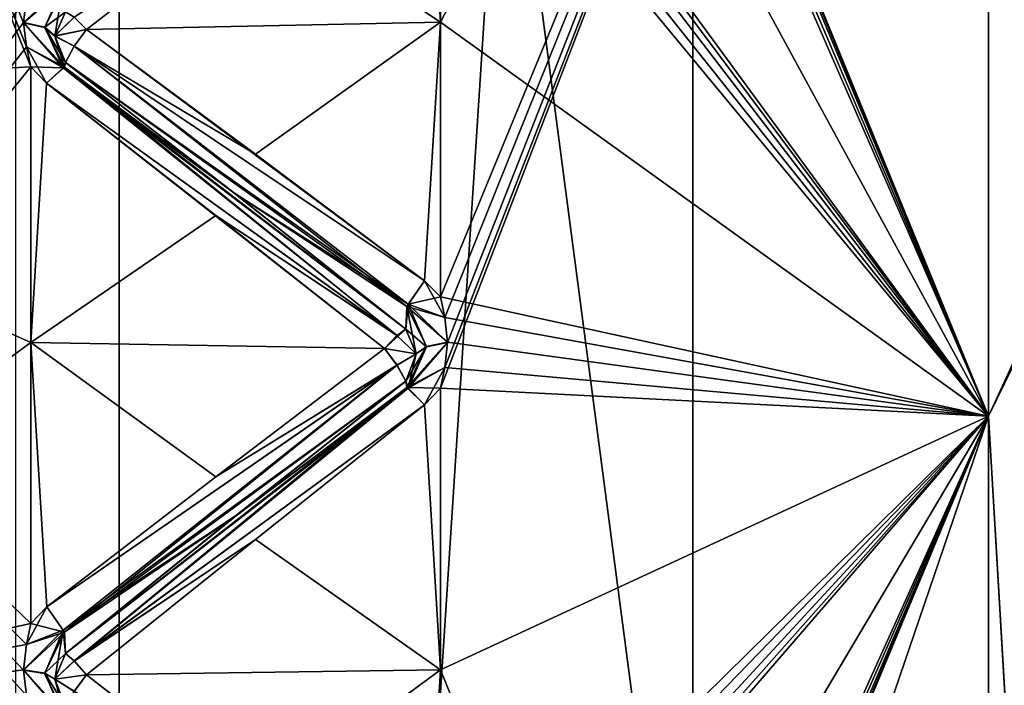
# Model space of a CAD drawing. Header units: inches. Extents: x -10 to 10, y -2.3 to 4.3.
# Tile 30 of 249: x -9.353 to -9.117, y -0.385 to -0.226. Entities that reach past the tile are written whole.
import ezdxf

# ---------------------------------------------------------------- set-up
doc = ezdxf.new("R2010")
doc.units = ezdxf.units.IN
doc.header["$LTSCALE"] = 65.185185
doc.header["$MEASUREMENT"] = 0
for name, color, linetype in [('10566', 7, 'CONTINUOUS'), ('10567', 7, 'CONTINUOUS'), ('10568', 7, 'CONTINUOUS'), ('10654', 7, 'CONTINUOUS'), ('10655', 7, 'CONTINUOUS'), ('10656', 7, 'CONTINUOUS'), ('10657', 7, 'CONTINUOUS'), ('10658', 7, 'CONTINUOUS'), ('10659', 7, 'CONTINUOUS'), ('10660', 7, 'CONTINUOUS'), ('10661', 7, 'CONTINUOUS'), ('10662', 7, 'CONTINUOUS'), ('10663', 7, 'CONTINUOUS'), ('10664', 7, 'CONTINUOUS'), ('10665', 7, 'CONTINUOUS'), ('10666', 7, 'CONTINUOUS'), ('10667', 7, 'CONTINUOUS'), ('10668', 7, 'CONTINUOUS'), ('10943', 7, 'CONTINUOUS'), ('10946', 7, 'CONTINUOUS'), ('10951', 7, 'CONTINUOUS'), ('11640', 7, 'CONTINUOUS'), ('11731', 7, 'CONTINUOUS'), ('11732', 7, 'CONTINUOUS'), ('11733', 7, 'CONTINUOUS'), ('11734', 7, 'CONTINUOUS'), ('11735', 7, 'CONTINUOUS'), ('11736', 7, 'CONTINUOUS'), ('11737', 7, 'CONTINUOUS'), ('11738', 7, 'CONTINUOUS'), ('11739', 7, 'CONTINUOUS'), ('11740', 7, 'CONTINUOUS'), ('11741', 7, 'CONTINUOUS'), ('11742', 7, 'CONTINUOUS'), ('11743', 7, 'CONTINUOUS'), ('11744', 7, 'CONTINUOUS'), ('11745', 7, 'CONTINUOUS'), ('11749', 7, 'CONTINUOUS'), ('11751', 7, 'CONTINUOUS'), ('11752', 7, 'CONTINUOUS'), ('11780', 7, 'CONTINUOUS'), ('11833', 7, 'CONTINUOUS'), ('11834', 7, 'CONTINUOUS'), ('1219', 7, 'CONTINUOUS')]:
    doc.layers.add(name, color=color, linetype=linetype)

msp = doc.modelspace()

# ---------------------------------------------------------------- linework, layer by layer
at = {"layer": '10566', "linetype": 'Continuous'}
for points in [[(-9.102, -0.27969, 3.14677), (-9.102, 0.04355, 2.96736), (-9.12095, 0.02569, 3.00572), (-9.102, -0.27969, 3.14677)], [(-9.12095, -0.32085, 3.18229), (-9.102, -0.27969, 3.14677), (-9.12095, 0.02569, 3.00572), (-9.12095, -0.32085, 3.18229)], [(-9.102, -0.64275, 3.22152), (-9.102, -0.27969, 3.14677), (-9.12095, -0.32085, 3.18229), (-9.102, -0.64275, 3.22152)], [(-9.12095, -0.705, 3.24313), (-9.102, -0.64275, 3.22152), (-9.12095, -0.32085, 3.18229), (-9.12095, -0.705, 3.24313)]]:
    msp.add_3dface(points, dxfattribs=at)
at = {"layer": '10567', "linetype": 'Continuous'}
for points in [[(-9.12095, -0.32085, 3.18229), (-9.12095, 0.02569, 3.00572), (-9.252, -0.31412, 3.18731), (-9.12095, -0.32085, 3.18229)], [(-9.252, -0.31412, 3.18731), (-9.12095, 0.02569, 3.00572), (-9.25096, -0.3092, 3.18562), (-9.252, -0.31412, 3.18731)], [(-9.25096, -0.29726, 3.18157), (-9.12095, 0.02569, 3.00572), (-9.252, -0.29231, 3.17991), (-9.25096, -0.29726, 3.18157)], [(-9.252, -0.29231, 3.17991), (-9.12095, 0.02569, 3.00572), (-9.252, -0.22665, 3.15485), (-9.252, -0.29231, 3.17991)], [(-9.252, -0.22665, 3.15485), (-9.12095, 0.02569, 3.00572), (-9.252, -0.16249, 3.12614), (-9.252, -0.22665, 3.15485)], [(-9.25096, -0.3092, 3.18562), (-9.12095, 0.02569, 3.00572), (-9.25029, -0.30324, 3.18358), (-9.25096, -0.3092, 3.18562)], [(-9.25029, -0.30324, 3.18358), (-9.12095, 0.02569, 3.00572), (-9.25096, -0.29726, 3.18157), (-9.25029, -0.30324, 3.18358)], [(-9.252, -0.38148, 3.20741), (-9.12095, -0.32085, 3.18229), (-9.252, -0.31412, 3.18731), (-9.252, -0.38148, 3.20741)], [(-9.12095, -0.705, 3.24313), (-9.12095, -0.32085, 3.18229), (-9.252, -0.705, 3.25), (-9.12095, -0.705, 3.24313)], [(-9.252, -0.705, 3.25), (-9.12095, -0.32085, 3.18229), (-9.252, -0.63474, 3.24802), (-9.252, -0.705, 3.25)], [(-9.252, -0.63474, 3.24802), (-9.12095, -0.32085, 3.18229), (-9.25096, -0.62955, 3.24767), (-9.252, -0.63474, 3.24802)], [(-9.25096, -0.61697, 3.24684), (-9.12095, -0.32085, 3.18229), (-9.252, -0.61176, 3.24652), (-9.25096, -0.61697, 3.24684)], [(-9.252, -0.61176, 3.24652), (-9.12095, -0.32085, 3.18229), (-9.252, -0.54184, 3.23931), (-9.252, -0.61176, 3.24652)], [(-9.252, -0.54184, 3.23931), (-9.12095, -0.32085, 3.18229), (-9.252, -0.47244, 3.22818), (-9.252, -0.54184, 3.23931)], [(-9.252, -0.47244, 3.22818), (-9.12095, -0.32085, 3.18229), (-9.25096, -0.46734, 3.22714), (-9.252, -0.47244, 3.22818)], [(-9.25096, -0.45497, 3.22468), (-9.12095, -0.32085, 3.18229), (-9.252, -0.44985, 3.22368), (-9.25096, -0.45497, 3.22468)], [(-9.252, -0.44985, 3.22368), (-9.12095, -0.32085, 3.18229), (-9.252, -0.38148, 3.20741), (-9.252, -0.44985, 3.22368)], [(-9.25096, -0.62955, 3.24767), (-9.12095, -0.32085, 3.18229), (-9.25029, -0.62326, 3.24723), (-9.25096, -0.62955, 3.24767)], [(-9.25029, -0.62326, 3.24723), (-9.12095, -0.32085, 3.18229), (-9.25096, -0.61697, 3.24684), (-9.25029, -0.62326, 3.24723)], [(-9.25096, -0.46734, 3.22714), (-9.12095, -0.32085, 3.18229), (-9.25029, -0.46116, 3.2259), (-9.25096, -0.46734, 3.22714)], [(-9.25029, -0.46116, 3.2259), (-9.12095, -0.32085, 3.18229), (-9.25096, -0.45497, 3.22468), (-9.25029, -0.46116, 3.2259)]]:
    msp.add_3dface(points, dxfattribs=at)
at = {"layer": '10568', "linetype": 'Continuous'}
for points in [[(-9.12095, 0.02569, 0.99428), (-9.12095, -0.32085, 0.81771), (-9.252, -0.00099, 0.96711), (-9.12095, 0.02569, 0.99428)], [(-9.252, -0.00099, 0.96711), (-9.12095, -0.32085, 0.81771), (-9.25097, -0.00531, 0.96424), (-9.252, -0.00099, 0.96711)], [(-9.25097, -0.00531, 0.96424), (-9.12095, -0.32085, 0.81771), (-9.25029, -0.01053, 0.96078), (-9.25097, -0.00531, 0.96424)], [(-9.25029, -0.01053, 0.96078), (-9.12095, -0.32085, 0.81771), (-9.25096, -0.01579, 0.95724), (-9.25029, -0.01053, 0.96078)], [(-9.25096, -0.01579, 0.95724), (-9.12095, -0.32085, 0.81771), (-9.252, -0.02014, 0.95431), (-9.25096, -0.01579, 0.95724)], [(-9.252, -0.02014, 0.95431), (-9.12095, -0.32085, 0.81771), (-9.252, -0.08, 0.91747), (-9.252, -0.02014, 0.95431)], [(-9.252, -0.08, 0.91747), (-9.12095, -0.32085, 0.81771), (-9.252, -0.14183, 0.88405), (-9.252, -0.08, 0.91747)], [(-9.252, -0.14183, 0.88405), (-9.12095, -0.32085, 0.81771), (-9.25097, -0.14649, 0.88177), (-9.252, -0.14183, 0.88405)], [(-9.25097, -0.14649, 0.88177), (-9.12095, -0.32085, 0.81771), (-9.25029, -0.15212, 0.87902), (-9.25097, -0.14649, 0.88177)], [(-9.25029, -0.15212, 0.87902), (-9.12095, -0.32085, 0.81771), (-9.25096, -0.1578, 0.8762), (-9.25029, -0.15212, 0.87902)], [(-9.25096, -0.1578, 0.8762), (-9.12095, -0.32085, 0.81771), (-9.252, -0.16249, 0.87386), (-9.25096, -0.1578, 0.8762)], [(-9.252, -0.16249, 0.87386), (-9.12095, -0.32085, 0.81771), (-9.252, -0.22665, 0.84515), (-9.252, -0.16249, 0.87386)], [(-9.252, -0.22665, 0.84515), (-9.12095, -0.32085, 0.81771), (-9.252, -0.29231, 0.82009), (-9.252, -0.22665, 0.84515)], [(-9.252, -0.29231, 0.82009), (-9.12095, -0.32085, 0.81771), (-9.25097, -0.29723, 0.81844), (-9.252, -0.29231, 0.82009)], [(-9.25097, -0.29723, 0.81844), (-9.12095, -0.32085, 0.81771), (-9.25029, -0.30316, 0.81645), (-9.25097, -0.29723, 0.81844)], [(-9.25029, -0.30316, 0.81645), (-9.12095, -0.32085, 0.81771), (-9.25096, -0.30916, 0.81439), (-9.25029, -0.30316, 0.81645)], [(-9.25096, -0.30916, 0.81439), (-9.12095, -0.32085, 0.81771), (-9.252, -0.31412, 0.81269), (-9.25096, -0.30916, 0.81439)], [(-9.252, -0.31412, 0.81269), (-9.12095, -0.32085, 0.81771), (-9.252, -0.38148, 0.79259), (-9.252, -0.31412, 0.81269)], [(-9.12095, -0.32085, 0.81771), (-9.12095, -0.705, 0.75687), (-9.252, -0.38148, 0.79259), (-9.12095, -0.32085, 0.81771)], [(-9.252, -0.38148, 0.79259), (-9.12095, -0.705, 0.75687), (-9.252, -0.44985, 0.77632), (-9.252, -0.38148, 0.79259)]]:
    msp.add_3dface(points, dxfattribs=at)
at = {"layer": '10654', "linetype": 'Continuous'}
msp.add_3dface([(-9.33663, -0.22834, 3.15075), (-9.29624, -0.19719, 3.13966), (-9.33959, -0.22542, 3.14803), (-9.33663, -0.22834, 3.15075)], dxfattribs=at)
at = {"layer": '10655', "linetype": 'Continuous'}
for points in [[(-9.35104, -0.22084, 3.15237), (-9.35171, -0.22667, 3.15476), (-9.34223, -0.21793, 3.14818), (-9.35104, -0.22084, 3.15237)], [(-9.34223, -0.21793, 3.14818), (-9.35171, -0.22667, 3.15476), (-9.34664, -0.22784, 3.15194), (-9.34223, -0.21793, 3.14818)], [(-9.34419, -0.22991, 3.14697), (-9.34223, -0.21793, 3.14818), (-9.34664, -0.22784, 3.15194), (-9.34419, -0.22991, 3.14697)], [(-9.34223, -0.21793, 3.14818), (-9.34419, -0.22991, 3.14697), (-9.34169, -0.22416, 3.1437), (-9.34223, -0.21793, 3.14818)]]:
    msp.add_3dface(points, dxfattribs=at)
at = {"layer": '10656', "linetype": 'Continuous'}
for points in [[(-9.34419, -0.22991, 3.14697), (-9.33959, -0.22542, 3.14803), (-9.34169, -0.22416, 3.1437), (-9.34419, -0.22991, 3.14697)], [(-9.33663, -0.22834, 3.15075), (-9.33959, -0.22542, 3.14803), (-9.34419, -0.22991, 3.14697), (-9.33663, -0.22834, 3.15075)], [(-9.33961, -0.23236, 3.15089), (-9.33663, -0.22834, 3.15075), (-9.34419, -0.22991, 3.14697), (-9.33961, -0.23236, 3.15089)], [(-9.34169, -0.23628, 3.14873), (-9.33961, -0.23236, 3.15089), (-9.34419, -0.22991, 3.14697), (-9.34169, -0.23628, 3.14873)]]:
    msp.add_3dface(points, dxfattribs=at)
at = {"layer": '10657', "linetype": 'Continuous'}
for points in [[(-9.35171, -0.22667, 3.15476), (-9.35104, -0.23249, 3.15719), (-9.34223, -0.23753, 3.15631), (-9.35171, -0.22667, 3.15476)], [(-9.35171, -0.22667, 3.15476), (-9.34223, -0.23753, 3.15631), (-9.34664, -0.22784, 3.15194), (-9.35171, -0.22667, 3.15476)], [(-9.34169, -0.23628, 3.14873), (-9.34419, -0.22991, 3.14697), (-9.34664, -0.22784, 3.15194), (-9.34169, -0.23628, 3.14873)], [(-9.34223, -0.23753, 3.15631), (-9.34169, -0.23628, 3.14873), (-9.34664, -0.22784, 3.15194), (-9.34223, -0.23753, 3.15631)], [(-9.35104, -0.23249, 3.15719), (-9.35, -0.23731, 3.15921), (-9.34223, -0.23753, 3.15631), (-9.35104, -0.23249, 3.15719)], [(-9.34619, -0.24121, 3.16056), (-9.34223, -0.23753, 3.15631), (-9.35, -0.23731, 3.15921), (-9.34619, -0.24121, 3.16056)]]:
    msp.add_3dface(points, dxfattribs=at)
at = {"layer": '10658', "linetype": 'Continuous'}
for points in [[(-9.29624, -0.25821, 3.16494), (-9.33663, -0.22834, 3.15075), (-9.33961, -0.23236, 3.15089), (-9.29624, -0.25821, 3.16494)], [(-9.25977, -0.29406, 3.17759), (-9.33961, -0.23236, 3.15089), (-9.34169, -0.23628, 3.14873), (-9.25977, -0.29406, 3.17759)], [(-9.25581, -0.28848, 3.17835), (-9.29624, -0.25821, 3.16494), (-9.33961, -0.23236, 3.15089), (-9.25581, -0.28848, 3.17835)], [(-9.25977, -0.29406, 3.17759), (-9.25581, -0.28848, 3.17835), (-9.33961, -0.23236, 3.15089), (-9.25977, -0.29406, 3.17759)], [(-9.25977, -0.29406, 3.17759), (-9.34169, -0.23628, 3.14873), (-9.30129, -0.26753, 3.16164), (-9.25977, -0.29406, 3.17759)], [(-9.26031, -0.29999, 3.1727), (-9.25977, -0.29406, 3.17759), (-9.30129, -0.26753, 3.16164), (-9.26031, -0.29999, 3.1727)]]:
    msp.add_3dface(points, dxfattribs=at)
at = {"layer": '10659', "linetype": 'Continuous'}
for points in [[(-9.26239, -0.30151, 3.17692), (-9.34223, -0.23753, 3.15631), (-9.34619, -0.24121, 3.16056), (-9.26239, -0.30151, 3.17692)], [(-9.34169, -0.23628, 3.14873), (-9.34223, -0.23753, 3.15631), (-9.30129, -0.26753, 3.16164), (-9.34169, -0.23628, 3.14873)], [(-9.26239, -0.30151, 3.17692), (-9.26031, -0.29999, 3.1727), (-9.34223, -0.23753, 3.15631), (-9.26239, -0.30151, 3.17692)], [(-9.34223, -0.23753, 3.15631), (-9.26031, -0.29999, 3.1727), (-9.30129, -0.26753, 3.16164), (-9.34223, -0.23753, 3.15631)], [(-9.26239, -0.30151, 3.17692), (-9.34619, -0.24121, 3.16056), (-9.30576, -0.27281, 3.17044), (-9.26239, -0.30151, 3.17692)], [(-9.26537, -0.30463, 3.17946), (-9.26239, -0.30151, 3.17692), (-9.30576, -0.27281, 3.17044), (-9.26537, -0.30463, 3.17946)]]:
    msp.add_3dface(points, dxfattribs=at)
at = {"layer": '10660', "linetype": 'Continuous'}
for points in [[(-9.252, -0.29231, 3.17991), (-9.25581, -0.28848, 3.17835), (-9.25977, -0.29406, 3.17759), (-9.252, -0.29231, 3.17991)], [(-9.25977, -0.29406, 3.17759), (-9.26031, -0.29999, 3.1727), (-9.25536, -0.30422, 3.18069), (-9.25977, -0.29406, 3.17759)], [(-9.25096, -0.29726, 3.18157), (-9.252, -0.29231, 3.17991), (-9.25977, -0.29406, 3.17759), (-9.25096, -0.29726, 3.18157)], [(-9.25029, -0.30324, 3.18358), (-9.25096, -0.29726, 3.18157), (-9.25977, -0.29406, 3.17759), (-9.25029, -0.30324, 3.18358)], [(-9.25029, -0.30324, 3.18358), (-9.25977, -0.29406, 3.17759), (-9.25536, -0.30422, 3.18069), (-9.25029, -0.30324, 3.18358)], [(-9.25781, -0.30594, 3.17559), (-9.25536, -0.30422, 3.18069), (-9.26031, -0.29999, 3.1727), (-9.25781, -0.30594, 3.17559)]]:
    msp.add_3dface(points, dxfattribs=at)
at = {"layer": '10661', "linetype": 'Continuous'}
for points in [[(-9.25781, -0.30594, 3.17559), (-9.26031, -0.29999, 3.1727), (-9.26537, -0.30463, 3.17946), (-9.25781, -0.30594, 3.17559)], [(-9.26537, -0.30463, 3.17946), (-9.26031, -0.29999, 3.1727), (-9.26239, -0.30151, 3.17692), (-9.26537, -0.30463, 3.17946)], [(-9.26241, -0.30862, 3.17935), (-9.25781, -0.30594, 3.17559), (-9.26537, -0.30463, 3.17946), (-9.26241, -0.30862, 3.17935)], [(-9.26031, -0.31242, 3.17692), (-9.25781, -0.30594, 3.17559), (-9.26241, -0.30862, 3.17935), (-9.26031, -0.31242, 3.17692)]]:
    msp.add_3dface(points, dxfattribs=at)
at = {"layer": '10662', "linetype": 'Continuous'}
for points in [[(-9.25096, -0.3092, 3.18562), (-9.25029, -0.30324, 3.18358), (-9.25977, -0.31415, 3.1844), (-9.25096, -0.3092, 3.18562)], [(-9.25029, -0.30324, 3.18358), (-9.25536, -0.30422, 3.18069), (-9.25977, -0.31415, 3.1844), (-9.25029, -0.30324, 3.18358)], [(-9.25781, -0.30594, 3.17559), (-9.26031, -0.31242, 3.17692), (-9.25977, -0.31415, 3.1844), (-9.25781, -0.30594, 3.17559)], [(-9.25536, -0.30422, 3.18069), (-9.25781, -0.30594, 3.17559), (-9.25977, -0.31415, 3.1844), (-9.25536, -0.30422, 3.18069)], [(-9.25583, -0.31813, 3.18842), (-9.25096, -0.3092, 3.18562), (-9.25977, -0.31415, 3.1844), (-9.25583, -0.31813, 3.18842)], [(-9.252, -0.31412, 3.18731), (-9.25096, -0.3092, 3.18562), (-9.25583, -0.31813, 3.18842), (-9.252, -0.31412, 3.18731)]]:
    msp.add_3dface(points, dxfattribs=at)
at = {"layer": '10663', "linetype": 'Continuous'}
for points in [[(-9.26241, -0.30862, 3.17935), (-9.26537, -0.30463, 3.17946), (-9.30576, -0.33536, 3.19167), (-9.26241, -0.30862, 3.17935)], [(-9.26241, -0.30862, 3.17935), (-9.30576, -0.33536, 3.19167), (-9.34617, -0.36642, 3.20306), (-9.26241, -0.30862, 3.17935)], [(-9.26241, -0.30862, 3.17935), (-9.34617, -0.36642, 3.20306), (-9.34223, -0.37197, 3.20194), (-9.26241, -0.30862, 3.17935)], [(-9.26031, -0.31242, 3.17692), (-9.26241, -0.30862, 3.17935), (-9.34223, -0.37197, 3.20194), (-9.26031, -0.31242, 3.17692)], [(-9.30101, -0.34468, 3.18784), (-9.26031, -0.31242, 3.17692), (-9.34223, -0.37197, 3.20194), (-9.30101, -0.34468, 3.18784)], [(-9.34169, -0.37756, 3.19668), (-9.30101, -0.34468, 3.18784), (-9.34223, -0.37197, 3.20194), (-9.34169, -0.37756, 3.19668)]]:
    msp.add_3dface(points, dxfattribs=at)
at = {"layer": '10664', "linetype": 'Continuous'}
for points in [[(-9.25977, -0.31415, 3.1844), (-9.26031, -0.31242, 3.17692), (-9.30101, -0.34468, 3.18784), (-9.25977, -0.31415, 3.1844)], [(-9.25977, -0.31415, 3.1844), (-9.30101, -0.34468, 3.18784), (-9.34169, -0.37756, 3.19668), (-9.25977, -0.31415, 3.1844)], [(-9.25977, -0.31415, 3.1844), (-9.34169, -0.37756, 3.19668), (-9.33959, -0.37937, 3.20081), (-9.25977, -0.31415, 3.1844)], [(-9.25583, -0.31813, 3.18842), (-9.25977, -0.31415, 3.1844), (-9.33959, -0.37937, 3.20081), (-9.25583, -0.31813, 3.18842)], [(-9.29624, -0.35029, 3.1962), (-9.25583, -0.31813, 3.18842), (-9.33959, -0.37937, 3.20081), (-9.29624, -0.35029, 3.1962)], [(-9.33663, -0.38263, 3.20312), (-9.29624, -0.35029, 3.1962), (-9.33959, -0.37937, 3.20081), (-9.33663, -0.38263, 3.20312)]]:
    msp.add_3dface(points, dxfattribs=at)
at = {"layer": '10665', "linetype": 'Continuous'}
for points in [[(-9.35104, -0.3754, 3.20571), (-9.34617, -0.36642, 3.20306), (-9.35, -0.37037, 3.20438), (-9.35104, -0.3754, 3.20571)], [(-9.34617, -0.36642, 3.20306), (-9.35104, -0.3754, 3.20571), (-9.34223, -0.37197, 3.20194), (-9.34617, -0.36642, 3.20306)], [(-9.35104, -0.3754, 3.20571), (-9.35171, -0.38149, 3.20732), (-9.34223, -0.37197, 3.20194), (-9.35104, -0.3754, 3.20571)], [(-9.34223, -0.37197, 3.20194), (-9.35171, -0.38149, 3.20732), (-9.34664, -0.38228, 3.20437), (-9.34223, -0.37197, 3.20194)], [(-9.34419, -0.38368, 3.19917), (-9.34223, -0.37197, 3.20194), (-9.34664, -0.38228, 3.20437), (-9.34419, -0.38368, 3.19917)], [(-9.34223, -0.37197, 3.20194), (-9.34419, -0.38368, 3.19917), (-9.34169, -0.37756, 3.19668), (-9.34223, -0.37197, 3.20194)]]:
    msp.add_3dface(points, dxfattribs=at)
at = {"layer": '10666', "linetype": 'Continuous'}
for points in [[(-9.34419, -0.38368, 3.19917), (-9.33959, -0.37937, 3.20081), (-9.34169, -0.37756, 3.19668), (-9.34419, -0.38368, 3.19917)], [(-9.33663, -0.38263, 3.20312), (-9.33959, -0.37937, 3.20081), (-9.34419, -0.38368, 3.19917), (-9.33663, -0.38263, 3.20312)], [(-9.33961, -0.38663, 3.20274), (-9.33663, -0.38263, 3.20312), (-9.34419, -0.38368, 3.19917), (-9.33961, -0.38663, 3.20274)], [(-9.34169, -0.39023, 3.20008), (-9.33961, -0.38663, 3.20274), (-9.34419, -0.38368, 3.19917), (-9.34169, -0.39023, 3.20008)]]:
    msp.add_3dface(points, dxfattribs=at)
at = {"layer": '10667', "linetype": 'Continuous'}
for points in [[(-9.35171, -0.38149, 3.20732), (-9.35104, -0.38758, 3.20897), (-9.34223, -0.39245, 3.20743), (-9.35171, -0.38149, 3.20732)], [(-9.35171, -0.38149, 3.20732), (-9.34223, -0.39245, 3.20743), (-9.34664, -0.38228, 3.20437), (-9.35171, -0.38149, 3.20732)], [(-9.34169, -0.39023, 3.20008), (-9.34419, -0.38368, 3.19917), (-9.34664, -0.38228, 3.20437), (-9.34169, -0.39023, 3.20008)], [(-9.34223, -0.39245, 3.20743), (-9.34169, -0.39023, 3.20008), (-9.34664, -0.38228, 3.20437), (-9.34223, -0.39245, 3.20743)]]:
    msp.add_3dface(points, dxfattribs=at)
at = {"layer": '10668', "linetype": 'Continuous'}
msp.add_3dface([(-9.29624, -0.41409, 3.21329), (-9.33663, -0.38263, 3.20312), (-9.33961, -0.38663, 3.20274), (-9.29624, -0.41409, 3.21329)], dxfattribs=at)
at = {"layer": '10943', "linetype": 'Continuous'}
for points in [[(-9.35171, -0.22675, 0.84521), (-9.35103, -0.23252, 0.84279), (-9.48105, 0.08991, 1.04423), (-9.35171, -0.22675, 0.84521)], [(-9.35104, -0.22088, 0.84762), (-9.35171, -0.22675, 0.84521), (-9.48105, 0.08991, 1.04423), (-9.35104, -0.22088, 0.84762)], [(-9.35103, -0.23252, 0.84279), (-9.35, -0.23731, 0.84079), (-9.48105, 0.08991, 1.04423), (-9.35103, -0.23252, 0.84279)], [(-9.48105, 0.08991, 1.04423), (-9.35, -0.23731, 0.84079), (-9.48105, -0.24435, 0.84537), (-9.48105, 0.08991, 1.04423)], [(-9.35, -0.23731, 0.84079), (-9.35, -0.3032, 0.81634), (-9.48105, -0.24435, 0.84537), (-9.35, -0.23731, 0.84079)], [(-9.35171, -0.54192, 0.76077), (-9.35103, -0.54813, 0.75994), (-9.48105, -0.24435, 0.84537), (-9.35171, -0.54192, 0.76077)], [(-9.35104, -0.53563, 0.76158), (-9.35171, -0.54192, 0.76077), (-9.48105, -0.24435, 0.84537), (-9.35104, -0.53563, 0.76158)], [(-9.35103, -0.54813, 0.75994), (-9.35, -0.55327, 0.75924), (-9.48105, -0.24435, 0.84537), (-9.35103, -0.54813, 0.75994)], [(-9.35, -0.55327, 0.75924), (-9.35, -0.62325, 0.75268), (-9.48105, -0.24435, 0.84537), (-9.35, -0.55327, 0.75924)], [(-9.35, -0.53043, 0.76225), (-9.35104, -0.53563, 0.76158), (-9.48105, -0.24435, 0.84537), (-9.35, -0.53043, 0.76225)], [(-9.35, -0.46114, 0.77402), (-9.35, -0.53043, 0.76225), (-9.48105, -0.24435, 0.84537), (-9.35, -0.46114, 0.77402)], [(-9.35171, -0.38157, 0.79266), (-9.35103, -0.38761, 0.79102), (-9.48105, -0.24435, 0.84537), (-9.35171, -0.38157, 0.79266)], [(-9.35104, -0.37543, 0.79428), (-9.35171, -0.38157, 0.79266), (-9.48105, -0.24435, 0.84537), (-9.35104, -0.37543, 0.79428)], [(-9.35103, -0.38761, 0.79102), (-9.35, -0.39261, 0.78966), (-9.48105, -0.24435, 0.84537), (-9.35103, -0.38761, 0.79102)], [(-9.35, -0.39261, 0.78966), (-9.35, -0.46114, 0.77402), (-9.48105, -0.24435, 0.84537), (-9.35, -0.39261, 0.78966)], [(-9.35, -0.37037, 0.79562), (-9.35104, -0.37543, 0.79428), (-9.48105, -0.24435, 0.84537), (-9.35, -0.37037, 0.79562)], [(-9.35, -0.3032, 0.81634), (-9.35, -0.37037, 0.79562), (-9.48105, -0.24435, 0.84537), (-9.35, -0.3032, 0.81634)], [(-9.48105, -0.24435, 0.84537), (-9.35, -0.62325, 0.75268), (-9.48105, -0.6237, 0.75953), (-9.48105, -0.24435, 0.84537)]]:
    msp.add_3dface(points, dxfattribs=at)
at = {"layer": '10946', "linetype": 'Continuous'}
for points in [[(-9.19167, 0.545, 13.94785), (-9.35355, -1.955, 13.83966), (-9.35356, 0.545, 13.83965), (-9.19167, 0.545, 13.94785)], [(-9.19165, -1.955, 13.94786), (-9.35355, -1.955, 13.83966), (-9.19167, 0.545, 13.94785), (-9.19165, -1.955, 13.94786)], [(-9, 0.545, 13.9861), (-9.19165, -1.955, 13.94786), (-9.19167, 0.545, 13.94785), (-9, 0.545, 13.9861)], [(-9, -1.955, 13.9861), (-9.19165, -1.955, 13.94786), (-9, 0.545, 13.9861), (-9, -1.955, 13.9861)]]:
    msp.add_3dface(points, dxfattribs=at)
at = {"layer": '10951', "linetype": 'Continuous'}
for points in [[(-9.56879, -1.955, 13.81493), (-9.32884, -1.955, 14.05488), (-9.56878, 0.545, 13.81495), (-9.56879, -1.955, 13.81493)], [(-9.56878, 0.545, 13.81495), (-9.32884, -1.955, 14.05488), (-9.32883, 0.545, 14.05489), (-9.56878, 0.545, 13.81495)], [(-9.32884, -1.955, 14.05488), (-9, -1.955, 14.1431), (-9.32883, 0.545, 14.05489), (-9.32884, -1.955, 14.05488)], [(-9.32883, 0.545, 14.05489), (-9, -1.955, 14.1431), (-9, 0.545, 14.1431), (-9.32883, 0.545, 14.05489)]]:
    msp.add_3dface(points, dxfattribs=at)
at = {"layer": '11640', "linetype": 'Continuous'}
for points in [[(-9.48105, -0.04165, 3.05135), (-9.48105, -0.399, 3.20488), (-9.35, -0.07005, 3.07673), (-9.48105, -0.04165, 3.05135)], [(-9.35, -0.07005, 3.07673), (-9.48105, -0.399, 3.20488), (-9.35104, -0.07457, 3.07932), (-9.35, -0.07005, 3.07673)], [(-9.35104, -0.07457, 3.07932), (-9.48105, -0.399, 3.20488), (-9.35171, -0.08004, 3.08245), (-9.35104, -0.07457, 3.07932)], [(-9.35171, -0.08004, 3.08245), (-9.48105, -0.399, 3.20488), (-9.35104, -0.08549, 3.08562), (-9.35171, -0.08004, 3.08245)], [(-9.35104, -0.08549, 3.08562), (-9.48105, -0.399, 3.20488), (-9.35, -0.09, 3.08824), (-9.35104, -0.08549, 3.08562)], [(-9.35, -0.09, 3.08824), (-9.48105, -0.399, 3.20488), (-9.35, -0.15214, 3.12109), (-9.35, -0.09, 3.08824)], [(-9.35, -0.15214, 3.12109), (-9.48105, -0.399, 3.20488), (-9.35, -0.21603, 3.15039), (-9.35, -0.15214, 3.12109)], [(-9.35, -0.21603, 3.15039), (-9.48105, -0.399, 3.20488), (-9.35104, -0.22084, 3.15237), (-9.35, -0.21603, 3.15039)], [(-9.35104, -0.22084, 3.15237), (-9.48105, -0.399, 3.20488), (-9.35171, -0.22667, 3.15476), (-9.35104, -0.22084, 3.15237)], [(-9.35171, -0.22667, 3.15476), (-9.48105, -0.399, 3.20488), (-9.35104, -0.23249, 3.15719), (-9.35171, -0.22667, 3.15476)], [(-9.35104, -0.23249, 3.15719), (-9.48105, -0.399, 3.20488), (-9.35, -0.23731, 3.15921), (-9.35104, -0.23249, 3.15719)], [(-9.35, -0.23731, 3.15921), (-9.48105, -0.399, 3.20488), (-9.35, -0.3032, 3.18366), (-9.35, -0.23731, 3.15921)], [(-9.35, -0.3032, 3.18366), (-9.48105, -0.399, 3.20488), (-9.35, -0.37037, 3.20438), (-9.35, -0.3032, 3.18366)], [(-9.35, -0.37037, 3.20438), (-9.48105, -0.399, 3.20488), (-9.35104, -0.3754, 3.20571), (-9.35, -0.37037, 3.20438)], [(-9.35104, -0.3754, 3.20571), (-9.48105, -0.399, 3.20488), (-9.35171, -0.38149, 3.20732), (-9.35104, -0.3754, 3.20571)], [(-9.35171, -0.38149, 3.20732), (-9.48105, -0.399, 3.20488), (-9.35104, -0.38758, 3.20897), (-9.35171, -0.38149, 3.20732)]]:
    msp.add_3dface(points, dxfattribs=at)
at = {"layer": '11731', "linetype": 'Continuous'}
msp.add_3dface([(-9.29624, -0.19719, 0.86034), (-9.33663, -0.22834, 0.84925), (-9.33961, -0.2254, 0.85199), (-9.29624, -0.19719, 0.86034)], dxfattribs=at)
at = {"layer": '11732', "linetype": 'Continuous'}
for points in [[(-9.34669, -0.22788, 0.84799), (-9.35171, -0.22675, 0.84521), (-9.34195, -0.21845, 0.85208), (-9.34669, -0.22788, 0.84799)], [(-9.34195, -0.21845, 0.85208), (-9.35171, -0.22675, 0.84521), (-9.35104, -0.22088, 0.84762), (-9.34195, -0.21845, 0.85208)], [(-9.34169, -0.22416, 0.8563), (-9.34669, -0.22788, 0.84799), (-9.34195, -0.21845, 0.85208), (-9.34169, -0.22416, 0.8563)], [(-9.34169, -0.22416, 0.8563), (-9.34419, -0.22995, 0.85302), (-9.34669, -0.22788, 0.84799), (-9.34169, -0.22416, 0.8563)]]:
    msp.add_3dface(points, dxfattribs=at)
at = {"layer": '11733', "linetype": 'Continuous'}
for points in [[(-9.34169, -0.22416, 0.8563), (-9.33961, -0.2254, 0.85199), (-9.34419, -0.22995, 0.85302), (-9.34169, -0.22416, 0.8563)], [(-9.33961, -0.2254, 0.85199), (-9.33663, -0.22834, 0.84925), (-9.34419, -0.22995, 0.85302), (-9.33961, -0.2254, 0.85199)], [(-9.33663, -0.22834, 0.84925), (-9.33959, -0.23234, 0.8491), (-9.34419, -0.22995, 0.85302), (-9.33663, -0.22834, 0.84925)], [(-9.34419, -0.22995, 0.85302), (-9.33959, -0.23234, 0.8491), (-9.34169, -0.23628, 0.85127), (-9.34419, -0.22995, 0.85302)]]:
    msp.add_3dface(points, dxfattribs=at)
at = {"layer": '11734', "linetype": 'Continuous'}
for points in [[(-9.35171, -0.22675, 0.84521), (-9.34669, -0.22788, 0.84799), (-9.34195, -0.23735, 0.84425), (-9.35171, -0.22675, 0.84521)], [(-9.35103, -0.23252, 0.84279), (-9.35171, -0.22675, 0.84521), (-9.34195, -0.23735, 0.84425), (-9.35103, -0.23252, 0.84279)], [(-9.34669, -0.22788, 0.84799), (-9.34419, -0.22995, 0.85302), (-9.34195, -0.23735, 0.84425), (-9.34669, -0.22788, 0.84799)], [(-9.34419, -0.22995, 0.85302), (-9.34169, -0.23628, 0.85127), (-9.34195, -0.23735, 0.84425), (-9.34419, -0.22995, 0.85302)], [(-9.35, -0.23731, 0.84079), (-9.35103, -0.23252, 0.84279), (-9.34619, -0.24121, 0.83944), (-9.35, -0.23731, 0.84079)], [(-9.34619, -0.24121, 0.83944), (-9.35103, -0.23252, 0.84279), (-9.34195, -0.23735, 0.84425), (-9.34619, -0.24121, 0.83944)]]:
    msp.add_3dface(points, dxfattribs=at)
at = {"layer": '11735', "linetype": 'Continuous'}
for points in [[(-9.33663, -0.22834, 0.84925), (-9.29624, -0.25821, 0.83506), (-9.33959, -0.23234, 0.8491), (-9.33663, -0.22834, 0.84925)], [(-9.26005, -0.29456, 0.82271), (-9.34169, -0.23628, 0.85127), (-9.33959, -0.23234, 0.8491), (-9.26005, -0.29456, 0.82271)], [(-9.25581, -0.28848, 0.82165), (-9.26005, -0.29456, 0.82271), (-9.33959, -0.23234, 0.8491), (-9.25581, -0.28848, 0.82165)], [(-9.29624, -0.25821, 0.83506), (-9.25581, -0.28848, 0.82165), (-9.33959, -0.23234, 0.8491), (-9.29624, -0.25821, 0.83506)], [(-9.34169, -0.23628, 0.85127), (-9.26005, -0.29456, 0.82271), (-9.30174, -0.26717, 0.83849), (-9.34169, -0.23628, 0.85127)], [(-9.26005, -0.29456, 0.82271), (-9.26031, -0.29999, 0.8273), (-9.30174, -0.26717, 0.83849), (-9.26005, -0.29456, 0.82271)]]:
    msp.add_3dface(points, dxfattribs=at)
at = {"layer": '11736', "linetype": 'Continuous'}
for points in [[(-9.26241, -0.30153, 0.82306), (-9.34619, -0.24121, 0.83944), (-9.34195, -0.23735, 0.84425), (-9.26241, -0.30153, 0.82306)], [(-9.34195, -0.23735, 0.84425), (-9.34169, -0.23628, 0.85127), (-9.30174, -0.26717, 0.83849), (-9.34195, -0.23735, 0.84425)], [(-9.26031, -0.29999, 0.8273), (-9.26241, -0.30153, 0.82306), (-9.34195, -0.23735, 0.84425), (-9.26031, -0.29999, 0.8273)], [(-9.26031, -0.29999, 0.8273), (-9.34195, -0.23735, 0.84425), (-9.30174, -0.26717, 0.83849), (-9.26031, -0.29999, 0.8273)], [(-9.34619, -0.24121, 0.83944), (-9.26241, -0.30153, 0.82306), (-9.30576, -0.27281, 0.82956), (-9.34619, -0.24121, 0.83944)], [(-9.26241, -0.30153, 0.82306), (-9.26537, -0.30463, 0.82054), (-9.30576, -0.27281, 0.82956), (-9.26241, -0.30153, 0.82306)]]:
    msp.add_3dface(points, dxfattribs=at)
at = {"layer": '11737', "linetype": 'Continuous'}
for points in [[(-9.25581, -0.28848, 0.82165), (-9.25097, -0.29723, 0.81844), (-9.26005, -0.29456, 0.82271), (-9.25581, -0.28848, 0.82165)], [(-9.252, -0.29231, 0.82009), (-9.25097, -0.29723, 0.81844), (-9.25581, -0.28848, 0.82165), (-9.252, -0.29231, 0.82009)], [(-9.25781, -0.30591, 0.82443), (-9.26031, -0.29999, 0.8273), (-9.26005, -0.29456, 0.82271), (-9.25781, -0.30591, 0.82443)], [(-9.25097, -0.29723, 0.81844), (-9.25029, -0.30316, 0.81645), (-9.26005, -0.29456, 0.82271), (-9.25097, -0.29723, 0.81844)], [(-9.25029, -0.30316, 0.81645), (-9.25531, -0.30415, 0.81928), (-9.26005, -0.29456, 0.82271), (-9.25029, -0.30316, 0.81645)], [(-9.25531, -0.30415, 0.81928), (-9.25781, -0.30591, 0.82443), (-9.26005, -0.29456, 0.82271), (-9.25531, -0.30415, 0.81928)]]:
    msp.add_3dface(points, dxfattribs=at)
at = {"layer": '11738', "linetype": 'Continuous'}
for points in [[(-9.26031, -0.29999, 0.8273), (-9.25781, -0.30591, 0.82443), (-9.26241, -0.30153, 0.82306), (-9.26031, -0.29999, 0.8273)], [(-9.25781, -0.30591, 0.82443), (-9.26537, -0.30463, 0.82054), (-9.26241, -0.30153, 0.82306), (-9.25781, -0.30591, 0.82443)], [(-9.25781, -0.30591, 0.82443), (-9.26239, -0.30865, 0.82066), (-9.26537, -0.30463, 0.82054), (-9.25781, -0.30591, 0.82443)], [(-9.25781, -0.30591, 0.82443), (-9.26031, -0.31242, 0.82308), (-9.26239, -0.30865, 0.82066), (-9.25781, -0.30591, 0.82443)]]:
    msp.add_3dface(points, dxfattribs=at)
at = {"layer": '11739', "linetype": 'Continuous'}
for points in [[(-9.25029, -0.30316, 0.81645), (-9.25096, -0.30916, 0.81439), (-9.26005, -0.31393, 0.81615), (-9.25029, -0.30316, 0.81645)], [(-9.25531, -0.30415, 0.81928), (-9.25029, -0.30316, 0.81645), (-9.26005, -0.31393, 0.81615), (-9.25531, -0.30415, 0.81928)], [(-9.25781, -0.30591, 0.82443), (-9.25531, -0.30415, 0.81928), (-9.26031, -0.31242, 0.82308), (-9.25781, -0.30591, 0.82443)], [(-9.26031, -0.31242, 0.82308), (-9.25531, -0.30415, 0.81928), (-9.26005, -0.31393, 0.81615), (-9.26031, -0.31242, 0.82308)], [(-9.25096, -0.30916, 0.81439), (-9.252, -0.31412, 0.81269), (-9.26005, -0.31393, 0.81615), (-9.25096, -0.30916, 0.81439)], [(-9.252, -0.31412, 0.81269), (-9.25583, -0.31813, 0.81158), (-9.26005, -0.31393, 0.81615), (-9.252, -0.31412, 0.81269)]]:
    msp.add_3dface(points, dxfattribs=at)
at = {"layer": '11740', "linetype": 'Continuous'}
for points in [[(-9.26537, -0.30463, 0.82054), (-9.26239, -0.30865, 0.82066), (-9.30576, -0.33536, 0.80833), (-9.26537, -0.30463, 0.82054)], [(-9.34195, -0.37245, 0.7984), (-9.34617, -0.36642, 0.79694), (-9.26239, -0.30865, 0.82066), (-9.34195, -0.37245, 0.7984)], [(-9.26239, -0.30865, 0.82066), (-9.34617, -0.36642, 0.79694), (-9.30576, -0.33536, 0.80833), (-9.26239, -0.30865, 0.82066)], [(-9.26031, -0.31242, 0.82308), (-9.34195, -0.37245, 0.7984), (-9.26239, -0.30865, 0.82066), (-9.26031, -0.31242, 0.82308)], [(-9.26031, -0.31242, 0.82308), (-9.30082, -0.34453, 0.81221), (-9.34195, -0.37245, 0.7984), (-9.26031, -0.31242, 0.82308)], [(-9.30082, -0.34453, 0.81221), (-9.34169, -0.37756, 0.80332), (-9.34195, -0.37245, 0.7984), (-9.30082, -0.34453, 0.81221)]]:
    msp.add_3dface(points, dxfattribs=at)
at = {"layer": '11741', "linetype": 'Continuous'}
for points in [[(-9.26031, -0.31242, 0.82308), (-9.26005, -0.31393, 0.81615), (-9.30082, -0.34453, 0.81221), (-9.26031, -0.31242, 0.82308)], [(-9.30082, -0.34453, 0.81221), (-9.26005, -0.31393, 0.81615), (-9.34169, -0.37756, 0.80332), (-9.30082, -0.34453, 0.81221)], [(-9.34169, -0.37756, 0.80332), (-9.26005, -0.31393, 0.81615), (-9.33961, -0.37935, 0.79921), (-9.34169, -0.37756, 0.80332)], [(-9.26005, -0.31393, 0.81615), (-9.25583, -0.31813, 0.81158), (-9.33961, -0.37935, 0.79921), (-9.26005, -0.31393, 0.81615)], [(-9.25583, -0.31813, 0.81158), (-9.29624, -0.35029, 0.8038), (-9.33961, -0.37935, 0.79921), (-9.25583, -0.31813, 0.81158)], [(-9.29624, -0.35029, 0.8038), (-9.33663, -0.38263, 0.79688), (-9.33961, -0.37935, 0.79921), (-9.29624, -0.35029, 0.8038)]]:
    msp.add_3dface(points, dxfattribs=at)
at = {"layer": '11742', "linetype": 'Continuous'}
for points in [[(-9.34617, -0.36642, 0.79694), (-9.34195, -0.37245, 0.7984), (-9.35, -0.37037, 0.79562), (-9.34617, -0.36642, 0.79694)], [(-9.35, -0.37037, 0.79562), (-9.34195, -0.37245, 0.7984), (-9.35104, -0.37543, 0.79428), (-9.35, -0.37037, 0.79562)], [(-9.34669, -0.38233, 0.79557), (-9.35171, -0.38157, 0.79266), (-9.34195, -0.37245, 0.7984), (-9.34669, -0.38233, 0.79557)], [(-9.34195, -0.37245, 0.7984), (-9.35171, -0.38157, 0.79266), (-9.35104, -0.37543, 0.79428), (-9.34195, -0.37245, 0.7984)], [(-9.34169, -0.37756, 0.80332), (-9.34669, -0.38233, 0.79557), (-9.34195, -0.37245, 0.7984), (-9.34169, -0.37756, 0.80332)], [(-9.34169, -0.37756, 0.80332), (-9.34419, -0.38372, 0.80082), (-9.34669, -0.38233, 0.79557), (-9.34169, -0.37756, 0.80332)]]:
    msp.add_3dface(points, dxfattribs=at)
at = {"layer": '11743', "linetype": 'Continuous'}
for points in [[(-9.34169, -0.37756, 0.80332), (-9.33961, -0.37935, 0.79921), (-9.34419, -0.38372, 0.80082), (-9.34169, -0.37756, 0.80332)], [(-9.33961, -0.37935, 0.79921), (-9.33663, -0.38263, 0.79688), (-9.34419, -0.38372, 0.80082), (-9.33961, -0.37935, 0.79921)], [(-9.33663, -0.38263, 0.79688), (-9.33959, -0.3866, 0.79725), (-9.34419, -0.38372, 0.80082), (-9.33663, -0.38263, 0.79688)], [(-9.34419, -0.38372, 0.80082), (-9.33959, -0.3866, 0.79725), (-9.34169, -0.39023, 0.79992), (-9.34419, -0.38372, 0.80082)]]:
    msp.add_3dface(points, dxfattribs=at)
at = {"layer": '11744', "linetype": 'Continuous'}
for points in [[(-9.35171, -0.38157, 0.79266), (-9.34669, -0.38233, 0.79557), (-9.34195, -0.3922, 0.79309), (-9.35171, -0.38157, 0.79266)], [(-9.35103, -0.38761, 0.79102), (-9.35171, -0.38157, 0.79266), (-9.34195, -0.3922, 0.79309), (-9.35103, -0.38761, 0.79102)], [(-9.34669, -0.38233, 0.79557), (-9.34419, -0.38372, 0.80082), (-9.34195, -0.3922, 0.79309), (-9.34669, -0.38233, 0.79557)], [(-9.34419, -0.38372, 0.80082), (-9.34169, -0.39023, 0.79992), (-9.34195, -0.3922, 0.79309), (-9.34419, -0.38372, 0.80082)]]:
    msp.add_3dface(points, dxfattribs=at)
at = {"layer": '11745', "linetype": 'Continuous'}
msp.add_3dface([(-9.33663, -0.38263, 0.79688), (-9.29624, -0.41409, 0.78671), (-9.33959, -0.3866, 0.79725), (-9.33663, -0.38263, 0.79688)], dxfattribs=at)
at = {"layer": '11749', "linetype": 'Continuous'}
for points in [[(-9.252, -0.38148, 0.79259), (-9.25583, -0.31813, 0.81158), (-9.252, -0.31412, 0.81269), (-9.252, -0.38148, 0.79259)], [(-9.25583, -0.31813, 0.81158), (-9.252, -0.38148, 0.79259), (-9.29624, -0.35029, 0.8038), (-9.25583, -0.31813, 0.81158)], [(-9.29624, -0.35029, 0.8038), (-9.252, -0.38148, 0.79259), (-9.33663, -0.38263, 0.79688), (-9.29624, -0.35029, 0.8038)], [(-9.252, -0.38148, 0.79259), (-9.25581, -0.44585, 0.77736), (-9.33663, -0.38263, 0.79688), (-9.252, -0.38148, 0.79259)], [(-9.33663, -0.38263, 0.79688), (-9.25581, -0.44585, 0.77736), (-9.29624, -0.41409, 0.78671), (-9.33663, -0.38263, 0.79688)], [(-9.252, -0.38148, 0.79259), (-9.252, -0.44985, 0.77632), (-9.25581, -0.44585, 0.77736), (-9.252, -0.38148, 0.79259)]]:
    msp.add_3dface(points, dxfattribs=at)
at = {"layer": '11751', "linetype": 'Continuous'}
for points in [[(-9.35, -0.23731, 0.84079), (-9.34619, -0.24121, 0.83944), (-9.35, -0.3032, 0.81634), (-9.35, -0.23731, 0.84079)], [(-9.34619, -0.24121, 0.83944), (-9.26537, -0.30463, 0.82054), (-9.35, -0.3032, 0.81634), (-9.34619, -0.24121, 0.83944)], [(-9.26537, -0.30463, 0.82054), (-9.34619, -0.24121, 0.83944), (-9.30576, -0.27281, 0.82956), (-9.26537, -0.30463, 0.82054)], [(-9.30576, -0.33536, 0.80833), (-9.34617, -0.36642, 0.79694), (-9.35, -0.3032, 0.81634), (-9.30576, -0.33536, 0.80833)], [(-9.34617, -0.36642, 0.79694), (-9.35, -0.37037, 0.79562), (-9.35, -0.3032, 0.81634), (-9.34617, -0.36642, 0.79694)], [(-9.26537, -0.30463, 0.82054), (-9.30576, -0.33536, 0.80833), (-9.35, -0.3032, 0.81634), (-9.26537, -0.30463, 0.82054)]]:
    msp.add_3dface(points, dxfattribs=at)
at = {"layer": '11752', "linetype": 'Continuous'}
for points in [[(-9.252, -0.22665, 0.84515), (-9.25583, -0.16632, 0.87225), (-9.252, -0.16249, 0.87386), (-9.252, -0.22665, 0.84515)], [(-9.25583, -0.16632, 0.87225), (-9.252, -0.22665, 0.84515), (-9.29624, -0.19719, 0.86034), (-9.25583, -0.16632, 0.87225)], [(-9.29624, -0.19719, 0.86034), (-9.252, -0.22665, 0.84515), (-9.33663, -0.22834, 0.84925), (-9.29624, -0.19719, 0.86034)], [(-9.252, -0.22665, 0.84515), (-9.25581, -0.28848, 0.82165), (-9.33663, -0.22834, 0.84925), (-9.252, -0.22665, 0.84515)], [(-9.33663, -0.22834, 0.84925), (-9.25581, -0.28848, 0.82165), (-9.29624, -0.25821, 0.83506), (-9.33663, -0.22834, 0.84925)], [(-9.252, -0.22665, 0.84515), (-9.252, -0.29231, 0.82009), (-9.25581, -0.28848, 0.82165), (-9.252, -0.22665, 0.84515)]]:
    msp.add_3dface(points, dxfattribs=at)
at = {"layer": '11780', "linetype": 'Continuous'}
for points in [[(-9.35, -0.3032, 3.18366), (-9.34619, -0.24121, 3.16056), (-9.35, -0.23731, 3.15921), (-9.35, -0.3032, 3.18366)], [(-9.34619, -0.24121, 3.16056), (-9.35, -0.3032, 3.18366), (-9.30576, -0.27281, 3.17044), (-9.34619, -0.24121, 3.16056)], [(-9.35, -0.3032, 3.18366), (-9.26537, -0.30463, 3.17946), (-9.30576, -0.27281, 3.17044), (-9.35, -0.3032, 3.18366)], [(-9.26537, -0.30463, 3.17946), (-9.35, -0.3032, 3.18366), (-9.30576, -0.33536, 3.19167), (-9.26537, -0.30463, 3.17946)], [(-9.30576, -0.33536, 3.19167), (-9.35, -0.3032, 3.18366), (-9.34617, -0.36642, 3.20306), (-9.30576, -0.33536, 3.19167)], [(-9.34617, -0.36642, 3.20306), (-9.35, -0.3032, 3.18366), (-9.35, -0.37037, 3.20438), (-9.34617, -0.36642, 3.20306)]]:
    msp.add_3dface(points, dxfattribs=at)
at = {"layer": '11833', "linetype": 'Continuous'}
for points in [[(-9.252, -0.38148, 3.20741), (-9.252, -0.31412, 3.18731), (-9.25583, -0.31813, 3.18842), (-9.252, -0.38148, 3.20741)], [(-9.252, -0.38148, 3.20741), (-9.25583, -0.31813, 3.18842), (-9.29624, -0.35029, 3.1962), (-9.252, -0.38148, 3.20741)], [(-9.33663, -0.38263, 3.20312), (-9.252, -0.38148, 3.20741), (-9.29624, -0.35029, 3.1962), (-9.33663, -0.38263, 3.20312)], [(-9.29624, -0.41409, 3.21329), (-9.252, -0.38148, 3.20741), (-9.33663, -0.38263, 3.20312), (-9.29624, -0.41409, 3.21329)], [(-9.25581, -0.44585, 3.22264), (-9.252, -0.38148, 3.20741), (-9.29624, -0.41409, 3.21329), (-9.25581, -0.44585, 3.22264)], [(-9.252, -0.44985, 3.22368), (-9.252, -0.38148, 3.20741), (-9.25581, -0.44585, 3.22264), (-9.252, -0.44985, 3.22368)]]:
    msp.add_3dface(points, dxfattribs=at)
at = {"layer": '11834', "linetype": 'Continuous'}
for points in [[(-9.252, -0.22665, 3.15485), (-9.252, -0.16249, 3.12614), (-9.25583, -0.16632, 3.12775), (-9.252, -0.22665, 3.15485)], [(-9.252, -0.22665, 3.15485), (-9.25583, -0.16632, 3.12775), (-9.29624, -0.19719, 3.13966), (-9.252, -0.22665, 3.15485)], [(-9.33663, -0.22834, 3.15075), (-9.252, -0.22665, 3.15485), (-9.29624, -0.19719, 3.13966), (-9.33663, -0.22834, 3.15075)], [(-9.29624, -0.25821, 3.16494), (-9.252, -0.22665, 3.15485), (-9.33663, -0.22834, 3.15075), (-9.29624, -0.25821, 3.16494)], [(-9.25581, -0.28848, 3.17835), (-9.252, -0.22665, 3.15485), (-9.29624, -0.25821, 3.16494), (-9.25581, -0.28848, 3.17835)], [(-9.252, -0.29231, 3.17991), (-9.252, -0.22665, 3.15485), (-9.25581, -0.28848, 3.17835), (-9.252, -0.29231, 3.17991)]]:
    msp.add_3dface(points, dxfattribs=at)
at = {"layer": '1219', "linetype": 'Continuous'}
for points in [[(-9.102, 0.04051, 1.0303), (-9.102, -0.28211, 0.85234), (-9.12095, 0.02569, 0.99428), (-9.102, 0.04051, 1.0303)], [(-9.12095, 0.02569, 0.99428), (-9.102, -0.28211, 0.85234), (-9.12095, -0.32085, 0.81771), (-9.12095, 0.02569, 0.99428)], [(-9.102, -0.28211, 0.85234), (-9.102, -0.64404, 0.77841), (-9.12095, -0.32085, 0.81771), (-9.102, -0.28211, 0.85234)], [(-9.12095, -0.32085, 0.81771), (-9.102, -0.64404, 0.77841), (-9.12095, -0.705, 0.75687), (-9.12095, -0.32085, 0.81771)]]:
    msp.add_3dface(points, dxfattribs=at)

doc.saveas('drawing.dxf')
